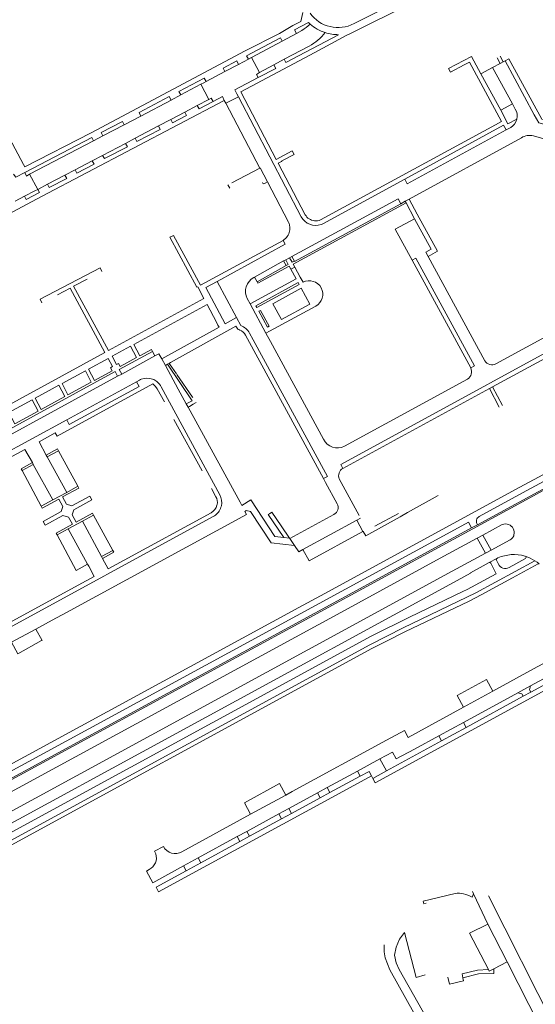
# Model space of a CAD drawing. Extents: x 145000 to 155000, y 457500 to 470000.
# Tile 238 of 256: x 148649 to 148843, y 463943 to 464314. Entities that reach past the tile are written whole.
import ezdxf

# ---------------------------------------------------------------- set-up
doc = ezdxf.new("R2010")
doc.units = 0
doc.header["$LTSCALE"] = 0.2
doc.header["$MEASUREMENT"] = 0
doc.layers.add('kant verharding', color=252, linetype='Continuous', lineweight=0)

msp = doc.modelspace()

# ---------------------------------------------------------------- linework, layer by layer
at = {"layer": 'kant verharding', "lineweight": 0}
for p, q in [((148752.08, 464309.68), (148757.3, 464312.45)), ((148757.3, 464312.45), (148757.93, 464311.88)), ((148747.37, 464305.45), (148752.77, 464308.37)), ((148748.81, 464297.41), (148768.62, 464307.88)), ((148752.77, 464308.37), (148752.08, 464309.68)), ((148752.77, 464308.37), (148754.88, 464309.5)), ((148746.75, 464306.65), (148734.05, 464299.98)), ((148735.91, 464299.27), (148747.37, 464305.45)), ((148747.37, 464305.45), (148746.75, 464306.65)), ((148748.17, 464298.66), (148757.6, 464303.62)), ((148730.34, 464298.01), (148725.24, 464295.32)), ((148725.9, 464293.99), (148731.01, 464296.68)), ((148731.01, 464296.68), (148730.34, 464298.01)), ((148731.01, 464296.68), (148734.71, 464298.66)), ((148734.05, 464299.98), (148734.71, 464298.66)), ((148734.71, 464298.66), (148735.91, 464299.27)), ((148735.91, 464299.27), (148738.9, 464293.61)), ((148744.24, 464296.52), (148748.17, 464298.66)), ((148748.17, 464298.66), (148748.81, 464297.41)), ((148822.16, 464293.14), (148818.61, 464299.66)), ((148826.56, 464295.56), (148829.37, 464297.07)), ((148828.24, 464299.12), (148829.37, 464297.07)), ((148829.37, 464297.07), (148830.56, 464297.71)), ((148829.43, 464299.75), (148830.56, 464297.71)), ((148830.56, 464297.71), (148831.22, 464298.06)), ((148831.22, 464298.06), (148832.67, 464298.84)), ((148831.22, 464298.06), (148842.24, 464277.77)), ((148718.82, 464290.25), (148725.9, 464293.99)), ((148725.24, 464295.32), (148725.9, 464293.99)), ((148737.73, 464292.97), (148738.9, 464293.61)), ((148737.73, 464292.97), (148738.39, 464291.73)), ((148738.39, 464291.73), (148744.99, 464295.2)), ((148738.9, 464293.61), (148744.24, 464296.52)), ((148744.99, 464295.2), (148744.24, 464296.52)), ((148822.16, 464293.14), (148826.56, 464295.56)), ((148829.59, 464279.47), (148822.16, 464293.14)), ((148826.56, 464295.56), (148834.02, 464281.89)), ((148718.12, 464291.54), (148708.6, 464286.5)), ((148709.29, 464285.21), (148716.9, 464289.22)), ((148716.9, 464289.22), (148717.92, 464289.77)), ((148716.9, 464289.22), (148719.85, 464283.52)), ((148717.92, 464289.77), (148718.82, 464290.25)), ((148718.82, 464290.25), (148718.12, 464291.54)), ((148708.6, 464286.5), (148709.29, 464285.21)), ((148730.39, 464285.67), (148730.96, 464284.55)), ((148731.89, 464286.44), (148745.17, 464261.02)), ((148637.52, 464282.74), (148650.22, 464259.03)), ((148725.68, 464283.16), (148656.95, 464247.02)), ((148693.61, 464278.59), (148704.98, 464284.61)), ((148705.67, 464283.3), (148694.29, 464277.27)), ((148704.98, 464284.61), (148705.67, 464283.3)), ((148705.67, 464283.3), (148709.29, 464285.21)), ((148719.85, 464283.52), (148715.53, 464281.26)), ((148716.19, 464280.02), (148721.45, 464282.77)), ((148720.79, 464284.01), (148719.85, 464283.52)), ((148721.45, 464282.77), (148720.79, 464284.01)), ((148726.25, 464282.09), (148725.68, 464283.16)), ((148730.96, 464284.55), (148726.25, 464282.09)), ((148726.25, 464282.09), (148739.01, 464257.74)), ((148730.96, 464284.55), (148754.61, 464239.44)), ((148834.02, 464281.89), (148829.59, 464279.47)), ((148834.02, 464281.89), (148835.08, 464279.92)), ((148694.29, 464277.27), (148693.61, 464278.59)), ((148705.57, 464275.99), (148710.85, 464278.78)), ((148710.85, 464278.78), (148715.53, 464281.26)), ((148711.5, 464277.52), (148710.85, 464278.78)), ((148716.19, 464280.02), (148715.53, 464281.26)), ((148687.35, 464275.28), (148679.41, 464271.08)), ((148688.02, 464273.98), (148687.35, 464275.28)), ((148694.29, 464277.27), (148688.02, 464273.98)), ((148700.94, 464273.57), (148705.57, 464275.99)), ((148705.57, 464275.99), (148706.23, 464274.75)), ((148706.23, 464274.75), (148711.5, 464277.52)), ((148829.95, 464275.29), (148827.59, 464274)), ((148679.41, 464271.08), (148680.06, 464269.82)), ((148680.06, 464269.82), (148688.02, 464273.98)), ((148692.18, 464268.93), (148700.94, 464273.57)), ((148701.58, 464272.29), (148692.83, 464267.67)), ((148700.94, 464273.57), (148701.58, 464272.29)), ((148827.59, 464274), (148761.85, 464238.22)), ((148793.53, 464253.56), (148830.71, 464273.81)), ((148830.71, 464273.81), (148831.65, 464272.07)), ((148831.65, 464272.07), (148833.35, 464272.99)), ((148650.63, 464256.07), (148675.89, 464269.24)), ((148652.48, 464255.4), (148676.53, 464267.97)), ((148675.89, 464269.24), (148676.53, 464267.97)), ((148676.53, 464267.97), (148680.06, 464269.82)), ((148679.94, 464262.51), (148688.56, 464267.01)), ((148688.56, 464267.01), (148692.18, 464268.93)), ((148688.56, 464267.01), (148689.22, 464265.78)), ((148692.83, 464267.67), (148692.18, 464268.93)), ((148837.42, 464269.16), (148795.12, 464246.05)), ((148689.22, 464265.78), (148680.58, 464261.28)), ((148669.59, 464257.1), (148676.05, 464260.48)), ((148676.05, 464260.48), (148679.94, 464262.51)), ((148676.72, 464259.24), (148676.05, 464260.48)), ((148680.58, 464261.28), (148679.94, 464262.51)), ((148745.91, 464259.56), (148747.12, 464260.19)), ((148756.12, 464240.2), (148745.91, 464259.56)), ((148650.63, 464256.07), (148651.33, 464254.72)), ((148665.74, 464255.09), (148669.59, 464257.1)), ((148669.59, 464257.1), (148670.21, 464255.87)), ((148670.21, 464255.87), (148676.72, 464259.24)), ((148739.01, 464257.74), (148728.45, 464252.23)), ((148651.33, 464254.72), (148652.48, 464255.4)), ((148652.48, 464255.4), (148655.57, 464249.74)), ((148659.19, 464251.67), (148665.74, 464255.09)), ((148659.83, 464250.44), (148666.41, 464253.87)), ((148666.41, 464253.87), (148665.74, 464255.09)), ((148740.05, 464252.32), (148740.34, 464251.76)), ((148741.03, 464252.11), (148741.88, 464252.52)), ((148741.88, 464252.52), (148749.83, 464237.38)), ((148762.76, 464236.78), (148793.53, 464253.56)), ((148650.53, 464247.12), (148654.43, 464249.15)), ((148656.22, 464248.53), (148651.18, 464245.9)), ((148654.43, 464249.15), (148655.57, 464249.74)), ((148655.57, 464249.74), (148659.19, 464251.67)), ((148655.57, 464249.74), (148656.22, 464248.53)), ((148659.19, 464251.67), (148659.83, 464250.44)), ((148727.8, 464250.16), (148727.04, 464251.49)), ((148740.34, 464251.76), (148741.03, 464252.11)), ((148656.95, 464247.02), (148565.95, 464199.18)), ((148650.53, 464247.12), (148647.05, 464245.28)), ((148651.18, 464245.9), (148650.53, 464247.12)), ((148791.99, 464244.35), (148793.68, 464245.26)), ((148793.68, 464245.26), (148795.12, 464246.05)), ((148793.68, 464245.26), (148794, 464244.67)), ((148798.21, 464240.4), (148795.12, 464246.05)), ((148794, 464244.67), (148797.25, 464238.68)), ((148789.9, 464234.72), (148797.25, 464238.68)), ((148796.25, 464223.08), (148789.9, 464234.72)), ((148716.71, 464213.67), (148747.78, 464230.55)), ((148747.78, 464230.55), (148748.55, 464229.11)), ((148748.55, 464229.11), (148722.94, 464215.13)), ((148737.07, 464216.75), (148747.99, 464222.86)), ((148747.99, 464222.86), (148748.76, 464223.27)), ((148747.99, 464222.86), (148748.97, 464221.1)), ((148748.76, 464223.27), (148750.21, 464224.05)), ((148750.21, 464224.05), (148751.09, 464224.52)), ((148751.09, 464224.52), (148752.03, 464222.77)), ((148796.25, 464223.08), (148818.32, 464182.61)), ((148802.32, 464224.52), (148823.66, 464185.33)), ((148748.97, 464221.1), (148738, 464215.01)), ((148750.72, 464219.68), (148752.16, 464220.47)), ((148754.18, 464216.79), (148752.16, 464220.47)), ((148722.94, 464215.13), (148730.23, 464201.6)), ((148737.07, 464216.75), (148736.81, 464216.61)), ((148738, 464215.01), (148737.07, 464216.75)), ((148755.27, 464214.79), (148754.18, 464216.79)), ((148718.02, 464208.65), (148715.66, 464213.09)), ((148753.85, 464214.03), (148737.87, 464205.34)), ((148753.44, 464214.69), (148753.85, 464214.03)), ((148682.12, 464189.15), (148718.02, 464208.65)), ((148734.29, 464208.65), (148735.34, 464206.71)), ((148827.8, 464184.19), (148873.77, 464209.29)), ((148691.62, 464191.4), (148719.24, 464206.41)), ((148735.34, 464206.71), (148741.3, 464195.72)), ((148742.66, 464196.45), (148760.07, 464205.86)), ((148826.49, 464175.47), (148881.47, 464205.42)), ((148725.98, 464199.25), (148730.23, 464201.6)), ((148730.23, 464201.6), (148731.9, 464198.5)), ((148738.66, 464203.89), (148741.91, 464197.92)), ((148723.69, 464197.97), (148702.16, 464186.02)), ((148705.47, 464184.64), (148730.06, 464198.28)), ((148762.98, 464141.02), (148733.66, 464194.99)), ((148735.15, 464195.71), (148736.54, 464193.15)), ((148736.54, 464193.15), (148763.67, 464143.16)), ((148741.3, 464195.72), (148742.66, 464196.45)), ((148743.02, 464192.54), (148741.3, 464195.72)), ((148683.45, 464186.98), (148690.4, 464190.74)), ((148762.93, 464155.79), (148743.02, 464192.54)), ((148680.76, 464188.41), (148635.2, 464163.6)), ((148674.67, 464182.2), (148681.99, 464186.19)), ((148699.6, 464187.11), (148687.1, 464180.3)), ((148698.66, 464188.85), (148699.6, 464187.11)), ((148702.16, 464186.02), (148703.52, 464183.56)), ((148704.3, 464183.99), (148703.52, 464183.56)), ((148704.93, 464184.34), (148704.3, 464183.99)), ((148704.93, 464184.34), (148705.47, 464184.64)), ((148705.93, 464182.91), (148704.93, 464184.34)), ((148705.93, 464182.91), (148707.7, 464180.36)), ((148818.32, 464182.61), (148819.8, 464183.41)), ((148685.57, 464179.48), (148640.13, 464154.76)), ((148664.68, 464176.75), (148673.47, 464181.55)), ((148687.1, 464180.3), (148685.57, 464179.48)), ((148707.83, 464180.15), (148713.71, 464171.66)), ((148817.16, 464178.42), (148770.86, 464153.18)), ((148654.61, 464171.27), (148663.49, 464176.08)), ((148698.78, 464176.58), (148662.79, 464156.99)), ((148666.42, 464163.11), (148692.68, 464177.43)), ((148692.68, 464177.43), (148693.81, 464178.05)), ((148701.94, 464175.47), (148724.01, 464134.95)), ((148770.29, 464144.87), (148825.43, 464174.9)), ((148825.43, 464174.9), (148826.49, 464175.47)), ((148828.99, 464167.85), (148825.43, 464174.9)), ((148826.49, 464175.47), (148830.28, 464168.52)), ((148713.71, 464171.66), (148713.83, 464171.5)), ((148644.65, 464165.84), (148653.41, 464170.6)), ((148712.08, 464167.82), (148711.39, 464169.09)), ((148712.08, 464167.82), (148712.62, 464168.15)), ((148731.62, 464132.19), (148712.08, 464167.82)), ((148712.62, 464168.15), (148714, 464168.99)), ((148714, 464168.99), (148715.04, 464169.63)), ((148666.42, 464163.11), (148638.78, 464148.04)), ((148706.71, 464163.28), (148717.29, 464143.91)), ((148879.27, 464160.89), (148836.78, 464137.76)), ((148656.08, 464154.89), (148658.73, 464149.86)), ((148653.5, 464147.01), (148650.63, 464151.91)), ((148659.11, 464149.16), (148658.73, 464149.86)), ((148663.34, 464151.48), (148659.11, 464149.16)), ((148666.41, 464135.83), (148659.11, 464149.16)), ((148670.64, 464138.11), (148663.34, 464151.48)), ((148869.41, 464149.51), (148839.18, 464133.08)), ((148649.61, 464144.01), (148653.86, 464146.31)), ((148653.86, 464146.31), (148653.5, 464147.01)), ((148661.16, 464132.98), (148653.86, 464146.31)), ((148769.48, 464146.33), (148770.29, 464144.87)), ((148656.87, 464130.64), (148649.61, 464144.01)), ((148764.42, 464141.79), (148762.98, 464141.02)), ((148763.67, 464143.16), (148764.42, 464141.79)), ((148820.91, 464123.68), (148855.73, 464142.57)), ((148852.69, 464143.78), (148837.84, 464135.69)), ((148670.64, 464138.11), (148666.41, 464135.83)), ((148763.77, 464139.58), (148762.98, 464141.02)), ((148768.16, 464131.51), (148763.77, 464139.58)), ((148776.39, 464127.11), (148768.91, 464140.91)), ((148666.41, 464135.83), (148661.16, 464132.98)), ((148668.33, 464130.78), (148675.13, 464134.4)), ((148675.13, 464134.4), (148675.85, 464133.08)), ((148720.81, 464137.35), (148722.52, 464134.21)), ((148806.04, 464134.7), (148794.6, 464128.21)), ((148837.84, 464135.69), (148821.56, 464126.82)), ((148661.16, 464132.98), (148656.87, 464130.64)), ((148675.85, 464133.08), (148669.08, 464129.3)), ((148722.97, 464131.24), (148722.91, 464131.03)), ((148732.3, 464130.95), (148731.62, 464132.19)), ((148735.67, 464133.06), (148732.3, 464130.95)), ((148721.54, 464126.72), (148634.24, 464079.16)), ((148664.34, 464128.61), (148657.6, 464124.85)), ((148658.53, 464123.61), (148665.01, 464127.14)), ((148734.04, 464127.53), (148666.35, 464090.73)), ((148676.54, 464127.32), (148672.3, 464125.02)), ((148683.79, 464113.99), (148676.54, 464127.32)), ((148720.74, 464128.2), (148687.97, 464110.37)), ((148733.74, 464128.87), (148733.42, 464128.67)), ((148733.42, 464128.67), (148734.04, 464127.53)), ((148742.61, 464127.74), (148743.5, 464128.36)), ((148747.05, 464123.2), (148743.5, 464128.36)), ((148750.32, 464118.46), (148766.91, 464127.53)), ((148782.22, 464123.09), (148791.11, 464127.94)), ((148672.3, 464125.02), (148667.02, 464122.14)), ((148679.55, 464111.7), (148672.3, 464125.02)), ((148750.19, 464118.65), (148747.05, 464123.2)), ((148775.51, 464125.42), (148755.23, 464114.42)), ((148775.51, 464125.42), (148776.92, 464126.14)), ((148777.81, 464121.15), (148775.51, 464125.42)), ((148818.64, 464122.45), (148820.91, 464123.68)), ((148822.9, 464119.78), (148830.21, 464123.75)), ((148667.02, 464122.14), (148662.77, 464119.83)), ((148674.3, 464108.81), (148667.02, 464122.14)), ((148750.19, 464118.65), (148748.12, 464118.88)), ((148757.58, 464110.14), (148777.81, 464121.15)), ((148818.64, 464122.45), (148806.47, 464115.83)), ((148820.79, 464118.63), (148822.9, 464119.78)), ((148822.9, 464119.78), (148825.99, 464114.1)), ((148805.37, 464118.02), (148535.96, 463971.54)), ((148806.47, 464115.83), (148542.49, 463972.31)), ((148750.19, 464118.65), (148750.32, 464118.46)), ((148750.32, 464118.46), (148752.11, 464115.86)), ((148820.79, 464118.63), (148808.27, 464111.82)), ((148823.89, 464112.96), (148820.79, 464118.63)), ((148833.12, 464117.98), (148825.99, 464114.1)), ((148683.79, 464113.99), (148679.55, 464111.7)), ((148679.55, 464111.7), (148679.92, 464111.03)), ((148755.23, 464114.42), (148757.58, 464110.14)), ((148808.27, 464111.82), (148768.05, 464089.96)), ((148823.89, 464112.96), (148811.38, 464106.16)), ((148825.99, 464114.1), (148823.89, 464112.96)), ((148838.84, 464111.87), (148838.69, 464111.92)), ((148682.05, 464107.15), (148679.92, 464111.03)), ((148687.97, 464110.37), (148682.05, 464107.15)), ((148825.26, 464109.44), (148828.12, 464111.01)), ((148828.74, 464108.91), (148827.96, 464110.34)), ((148828.17, 464111.04), (148828.12, 464111.01)), ((148838.89, 464110.97), (148832.72, 464107.65)), ((148670.67, 464100.94), (148676.77, 464104.27)), ((148811.38, 464106.16), (148771.12, 464084.26)), ((148670.67, 464100.94), (148634.47, 464081.17)), ((148753.67, 464092.53), (148613.14, 464016.15)), ((148666.35, 464090.73), (148661.01, 464087.82)), ((148654.87, 464084.48), (148661.01, 464087.82)), ((148771.12, 464084.26), (148541.65, 463959.49)), ((148645.68, 464079.47), (148654.87, 464084.48)), ((148654.87, 464084.48), (148657.17, 464080.21)), ((148656.98, 464080.11), (148657.17, 464080.21)), ((148858.11, 464078.31), (148841.93, 464069.47)), ((148826.69, 464061.06), (148841.93, 464069.47)), ((148840.83, 464063.14), (148852.36, 464069.43)), ((148854.36, 464068.11), (148840.9, 464060.8)), ((148815.59, 464049.38), (148836.05, 464060.55)), ((148815.62, 464055.04), (148826.69, 464061.06)), ((148836.05, 464060.55), (148840.83, 464063.14)), ((148840.9, 464060.8), (148838.04, 464059.23)), ((148816.62, 464047.51), (148838.04, 464059.23)), ((148794.82, 464043.69), (148815.62, 464055.04)), ((148806.36, 464044.34), (148815.59, 464049.38)), ((148815.59, 464049.38), (148816.62, 464047.51)), ((148816.62, 464047.51), (148807.39, 464042.49)), ((148751.22, 464023.36), (148786.68, 464042.66)), ((148786.64, 464031.19), (148807.39, 464042.49)), ((148797.16, 464039.34), (148806.36, 464044.34)), ((148807.39, 464042.49), (148806.36, 464044.34)), ((148784.16, 464035.66), (148788.9, 464038.24)), ((148775.71, 464031.06), (148784.16, 464035.66)), ((148784.16, 464035.66), (148786.64, 464031.19)), ((148764.4, 464024.87), (148775.71, 464031.06)), ((148776.79, 464029.15), (148775.71, 464031.06)), ((148786.64, 464031.19), (148781.57, 464028.31)), ((148765.41, 464023.03), (148776.79, 464029.15)), ((148781.57, 464028.31), (148781.07, 464029.23)), ((148748.79, 464022.03), (148751.22, 464023.36)), ((148749.9, 464016.97), (148760.75, 464022.89)), ((148760.75, 464022.89), (148764.4, 464024.87)), ((148761.74, 464021.02), (148760.75, 464022.89)), ((148765.41, 464023.03), (148761.74, 464021.02)), ((148764.4, 464024.87), (148765.41, 464023.03)), ((148748.79, 464022.03), (148735.53, 464014.84)), ((148750.9, 464015.13), (148761.74, 464021.02)), ((148746.24, 464014.99), (148749.9, 464016.97)), ((148749.9, 464016.97), (148750.9, 464015.13)), ((148735.53, 464014.84), (148709.7, 464000.75)), ((148734.13, 464008.41), (148746.24, 464014.99)), ((148735.14, 464006.56), (148747.22, 464013.12)), ((148747.22, 464013.12), (148746.24, 464014.99)), ((148750.9, 464015.13), (148747.22, 464013.12)), ((148730.56, 464006.46), (148734.13, 464008.41)), ((148734.13, 464008.41), (148735.14, 464006.56)), ((148730.56, 464006.46), (148715.9, 463998.48)), ((148731.57, 464004.62), (148716.89, 463996.61)), ((148731.57, 464004.62), (148730.56, 464006.46)), ((148735.14, 464006.56), (148731.57, 464004.62)), ((148710.37, 463995.46), (148715.9, 463998.48)), ((148715.9, 463998.48), (148716.89, 463996.61)), ((148698.76, 463989.12), (148710.37, 463995.46)), ((148711.36, 463993.6), (148700.01, 463987.39)), ((148711.36, 463993.6), (148710.37, 463995.46)), ((148711.36, 463993.6), (148716.89, 463996.61)), ((148700.01, 463987.39), (148700.96, 463985.69)), ((148819.4, 463984.92), (148819, 463985.77)), ((148824.73, 463973.57), (148819.4, 463984.92)), ((148849.73, 463935.36), (148825.05, 463984.16)), ((148824.73, 463973.57), (148832.01, 463959.36)), ((148832.01, 463959.36), (148827.03, 463956.78)), ((148832.01, 463959.36), (148846.48, 463930.98)), ((148815.4, 463953.4), (148815.06, 463954.84))]:
    msp.add_line(p, q, dxfattribs=at)
at = {"layer": 'kant verharding', "lineweight": 0, "flags": 128}
for points in [[(148872.55, 464360.8), (148853.77, 464351.43), (148839.54, 464344.63), (148774.46, 464312.04)], [(148844.39, 464343.87), (148842.44, 464342.9), (148773.11, 464308.32)], [(148751.5, 464311.31), (148754.39, 464312.8), (148755.22, 464316.21)], [(148675.65, 464270.99), (148733.55, 464301.77), (148746.43, 464308.37), (148751.5, 464311.31)], [(148773.11, 464308.32), (148771.73, 464307.63), (148759.74, 464301.12), (148731.89, 464286.44)], [(148818.61, 464299.66), (148809.99, 464295.15), (148810.72, 464293.83), (148815.86, 464296.54)], [(148815.86, 464296.54), (148817.81, 464297.57), (148829.95, 464275.29)], [(148832.67, 464298.84), (148845.02, 464276.14), (148847.87, 464275.32)], [(148730.39, 464285.67), (148729.64, 464287.12), (148738.39, 464291.73)], [(148721.45, 464282.77), (148724.94, 464284.63), (148725.68, 464283.16)], [(148829.59, 464279.47), (148832.33, 464274.35), (148835.65, 464276.1)], [(148842.24, 464277.77), (148843.88, 464274.74), (148852.32, 464272.3)], [(148650.22, 464259.03), (148650.7, 464258.14), (148675.65, 464270.99)], [(148793.53, 464253.56), (148794.49, 464251.82), (148831.65, 464272.07)], [(148848.11, 464267.78), (148847.44, 464268.16), (148846.7, 464268.44), (148841.89, 464269.85)], [(148745.17, 464261.02), (148751.17, 464264.18), (148751.9, 464262.84)], [(148747.12, 464260.19), (148747.3, 464260.31), (148747.25, 464260.41), (148751.9, 464262.84)], [(148646.45, 464255.47), (148647.23, 464254.3), (148650.63, 464256.07)], [(148739.01, 464257.74), (148739.11, 464257.79), (148741.88, 464252.52)], [(148751.09, 464224.52), (148790.99, 464246.2), (148791.99, 464244.35)], [(148752.16, 464220.47), (148751.56, 464221.6), (148794, 464244.67)], [(148752.03, 464222.77), (148752.08, 464222.66), (148791.99, 464244.35)], [(148802.32, 464224.52), (148801.48, 464226.07), (148803.51, 464227.2), (148797.25, 464238.68)], [(148802.32, 464224.52), (148805.81, 464226.47), (148798.21, 464240.4)], [(148715.66, 464213.09), (148715.38, 464212.94), (148705.24, 464231.72), (148706.61, 464232.44), (148716.71, 464213.67)], [(148748.76, 464223.27), (148749.69, 464221.5), (148748.97, 464221.1)], [(148750.21, 464224.05), (148751.17, 464222.33), (148752.03, 464222.77)], [(148819.8, 464183.41), (148797.74, 464223.87), (148796.25, 464223.08)], [(148679.65, 464218.92), (148678.95, 464220.28), (148656.38, 464208.43), (148657.05, 464207.11)], [(148735.34, 464206.71), (148752.69, 464216.14), (148750.72, 464219.68)], [(148738, 464215.01), (148738.32, 464214.42), (148750.09, 464220.81), (148750.72, 464219.68)], [(148674.15, 464216.02), (148669.02, 464213.34), (148682.12, 464189.15)], [(148722.94, 464215.13), (148718.7, 464212.83), (148725.98, 464199.25)], [(148662.9, 464210.12), (148667.66, 464212.65), (148680.76, 464188.41)], [(148737.87, 464205.34), (148737.5, 464206), (148753.44, 464214.69)], [(148754.61, 464212.57), (148757.88, 464206.57), (148747.2, 464200.78), (148743.93, 464206.76), (148754.61, 464212.57)], [(148719.24, 464206.41), (148722.78, 464199.76), (148723.29, 464198.71), (148723.69, 464197.97)], [(148741.91, 464197.92), (148742.56, 464198.27), (148739.3, 464204.23), (148738.66, 464203.89)], [(148881.47, 464205.42), (148880.65, 464206.9), (148769.48, 464146.33)], [(148730.06, 464198.28), (148730.76, 464197.15), (148731.16, 464197.03), (148731.54, 464196.87)], [(148690.4, 464190.74), (148692.67, 464186.5), (148686.54, 464183.18), (148685.88, 464184.32), (148685.11, 464183.9), (148683.45, 464186.98)], [(148698.66, 464188.85), (148698.3, 464189.53), (148693.89, 464187.17), (148691.62, 464191.4)], [(148681.99, 464186.19), (148683.64, 464183.11), (148682.86, 464182.66), (148683.48, 464181.51), (148676.86, 464177.93), (148674.67, 464182.2)], [(148698.66, 464188.85), (148686.1, 464182.07), (148687.1, 464180.3)], [(148699.6, 464187.11), (148701.1, 464187.95), (148702.16, 464186.02)], [(148711.39, 464169.09), (148708.32, 464174.68), (148703.52, 464183.56)], [(148711.39, 464169.09), (148713.57, 464170.24), (148704.3, 464183.99)], [(148685.57, 464179.48), (148684.58, 464181.24), (148639.17, 464156.5), (148640.13, 464154.76)], [(148673.47, 464181.55), (148675.65, 464177.27), (148666.87, 464172.49), (148664.68, 464176.75)], [(148663.49, 464176.08), (148665.69, 464171.85), (148656.83, 464167.02), (148654.61, 464171.27)], [(148692.68, 464177.43), (148693.64, 464175.68), (148667.38, 464161.38), (148666.42, 464163.11)], [(148703.16, 464169.84), (148700.49, 464174.75), (148699.79, 464175.64), (148699.3, 464176.13), (148698.78, 464176.58)], [(148653.41, 464170.6), (148655.63, 464166.4), (148646.88, 464161.62), (148644.65, 464165.84)], [(148662.79, 464156.99), (148662.12, 464158.19), (148656.08, 464154.89)], [(148650.63, 464151.91), (148644.67, 464148.67), (148645.3, 464147.47)], [(148663.34, 464151.48), (148662.97, 464152.16), (148658.73, 464149.86)], [(148653.5, 464147.01), (148649.24, 464144.68), (148649.61, 464144.01)], [(148670.64, 464138.11), (148671.02, 464137.46), (148664.87, 464134.1)], [(148836.78, 464137.76), (148761.85, 464096.98), (148753.67, 464092.53)], [(148664.87, 464134.1), (148666.36, 464131.36), (148668.33, 464130.78)], [(148839.18, 464133.08), (148594.33, 464000), (148542.63, 463971.91), (148538.75, 463969.84), (148534.83, 463967.84)], [(148656.87, 464130.64), (148657.25, 464129.94), (148663.41, 464133.31)], [(148663.41, 464133.31), (148664.92, 464130.57), (148664.34, 464128.61)], [(148748.12, 464118.88), (148744.73, 464119.24), (148735.67, 464133.06)], [(148665.01, 464127.14), (148667.08, 464126.58), (148668.54, 464123.86), (148662.41, 464120.53), (148662.77, 464119.83)], [(148669.08, 464129.3), (148668.53, 464127.36), (148669.99, 464124.64), (148676.16, 464128.02), (148676.54, 464127.32)], [(148752.11, 464115.86), (148743.24, 464116.82), (148735.52, 464128.59), (148733.92, 464128.98), (148733.74, 464128.87)], [(148748.12, 464118.88), (148742.21, 464127.46), (148742.61, 464127.74)], [(148794.6, 464128.21), (148791.78, 464126.6), (148778.85, 464119.54)], [(148657.6, 464124.85), (148658.33, 464123.5), (148658.53, 464123.61)], [(148818.64, 464122.45), (148817.45, 464124.59), (148805.37, 464118.02)], [(148662.77, 464119.83), (148670.03, 464106.51), (148674.3, 464108.81)], [(148778.85, 464119.54), (148777.91, 464121.19), (148777.81, 464121.15)], [(148752.11, 464115.86), (148753.72, 464113.52), (148755.23, 464114.42)], [(148679.92, 464111.03), (148684.17, 464113.32), (148683.79, 464113.99)], [(148842.49, 464110.11), (148820.28, 464098.13), (148792.88, 464084.91), (148780.37, 464078.58), (148532.07, 463943.28)], [(148676.77, 464104.27), (148674.69, 464108.12), (148674.3, 464108.81)], [(148825.26, 464109.44), (148818.22, 464105.56), (148818.29, 464105.41), (148813.27, 464102.68)], [(148825.86, 464109.2), (148827.94, 464105.25), (148816.95, 464099.38), (148815.38, 464098.62)], [(148844.04, 464109), (148843.84, 464109.01), (148843.66, 464108.95), (148834, 464103.69)], [(148842.49, 464110.11), (148843.28, 464109.57), (148844.04, 464109)], [(148813.27, 464102.68), (148624.33, 464000), (148543.54, 463956.06), (148540.3, 463954.39), (148537, 463952.85), (148533.65, 463951.41), (148530.27, 463950.06)], [(148834, 464103.69), (148822.29, 464097.31), (148817.73, 464094.97), (148793.59, 464083.38), (148786.35, 464079.78), (148781.17, 464077.09), (148624.77, 463991.9)], [(148815.38, 464098.62), (148795.37, 464088.99), (148780.89, 464081.81), (148630.61, 464000), (148530.87, 463945.58)], [(148768.05, 464089.96), (148602.55, 464000), (148516.16, 463953.02), (148515.05, 463952.49), (148513.9, 463952.06), (148512.68, 463951.68), (148511.44, 463951.38), (148507.51, 463950.53), (148503.57, 463949.74), (148499.61, 463949.05), (148495.63, 463948.51), (148491.92, 463948.13), (148488.21, 463947.86), (148484.49, 463947.69), (148484.44, 463947.69)], [(148645.68, 464079.47), (148647.99, 464075.18), (148656.98, 464080.11)], [(148864.51, 464071.4), (148782.45, 464026.72), (148781.57, 464028.31)], [(148826.69, 464061.06), (148824.3, 464065.48), (148813.2, 464059.47), (148815.62, 464055.04)], [(148838.04, 464059.23), (148837.56, 464060.1), (148836.05, 464060.55)], [(148840.9, 464060.8), (148840.43, 464061.66), (148840.83, 464063.14)], [(148786.68, 464042.66), (148793.39, 464046.31), (148794.82, 464043.69)], [(148788.9, 464038.24), (148790.32, 464035.62), (148797.16, 464039.34)], [(148776.79, 464029.15), (148780.11, 464030.94), (148781.07, 464029.23)], [(148781.07, 464029.23), (148766.09, 464021.18), (148700.96, 463985.69)], [(148735.53, 464014.84), (148733.26, 464019.18), (148746.49, 464026.38), (148748.79, 464022.03)], [(148702.82, 464002.76), (148699.46, 464000.94), (148699.7, 464000.48), (148699.89, 464000)], [(148697.43, 463994.06), (148696.37, 463993.49), (148698.76, 463989.12)], [(148819.4, 463984.92), (148818.86, 463983.7), (148818.08, 463984.11), (148817.28, 463984.46), (148816.44, 463984.74), (148815.59, 463984.96), (148814.82, 463985.09), (148814.05, 463985.16), (148813.27, 463985.16), (148812.49, 463985.1), (148800.44, 463982.23), (148800.68, 463981.17), (148801.6, 463981.45)], [(148825.01, 463956.46), (148817.89, 463970.18), (148824.73, 463973.57)], [(148801.17, 463954.48), (148797.83, 463953.54), (148793.48, 463970.35), (148791.61, 463967.9), (148790.28, 463964.9), (148789.63, 463961.91), (148790.32, 463958.94), (148791.41, 463956.5), (148815.79, 463913.46)], [(148785.8, 463965.8), (148785.8, 463963.12), (148786.1, 463960.92), (148787.93, 463956.38), (148811.94, 463913.27), (148812.43, 463911.86)], [(148815.06, 463954.84), (148820.91, 463956.28), (148825.01, 463956.46)], [(148815.4, 463953.4), (148821.25, 463954.82), (148827.04, 463954.95), (148827.03, 463956.78)], [(148827.03, 463956.78), (148825.31, 463955.88), (148825.01, 463956.46)], [(148815.4, 463953.4), (148815.67, 463952.26), (148810.38, 463951.03), (148809.74, 463953.61)]]:
    msp.add_lwpolyline(points, dxfattribs=at)
at = {"layer": 'kant verharding', "lineweight": 0, "extrusion": (0, 0, -1)}
for centre, radius, start, end in [((-148768.43, 464323.47), 12.92, 242.1935, 324.5429), ((-148768.57, 464324.06), 16.18, 287.9809, 311.1279), ((-148768.59, 464324.07), 16.19, 269.8666, 288.0297), ((-148830.43, 464277.27), 5.36, 150.3314, 192.6115), ((-148744.93, 464235.12), 5.4, 155.1932, 168.7342), ((-148760.09, 464242.43), 4.56, 276.645, 330.6969), ((-148760.09, 464242.44), 4.57, 247.3739, 276.6258), ((-148744.94, 464235.13), 5.39, 192.1201, 238.1714), ((-148744.93, 464235.12), 5.4, 168.7792, 192.0625), ((-148729.86, 464192.83), 6.03, 109.7554, 151.4761), ((-148815.47, 464181.14), 3.2, 152.8064, 238.2658), ((-148696.66, 464172.72), 6.05, 61.8732, 68.4141), ((-148696.62, 464172.81), 5.95, 68.489, 110.3238), ((-148696.61, 464172.79), 5.97, 110.3197, 128.4918), ((-148696.61, 464172.79), 5.97, 128.5766, 153.3421), ((-148768.22, 464158.52), 5.96, 243.7492, 332.7083), ((-148771.77, 464142.13), 3.11, 336.9688, 61.4342), ((-148718.78, 464132.13), 4.28, 150.9647, 191.9813), ((-148718.58, 464132.08), 6.14, 152.2056, 192.7634), ((-148718.46, 464132.19), 4.6, 194.6036, 240.2417), ((-148718.6, 464132.09), 6.12, 192.8646, 232.1695), ((-148718.61, 464132.07), 6.1, 232.1277, 241.2764), ((-148831.44, 464120.76), 3.23, 67.6619, 153.3283), ((-148831.75, 464120.55), 2.92, 193.9444, 222.37), ((-148831.31, 464120.7), 3.38, 153.3914, 194.5148), ((-148831.75, 464120.56), 2.92, 222.4737, 242.0298), ((-148838.64, 464111.41), 0.506, 113.9648, 239.9362), ((-148832.95, 464095.06), 17.81, 109.3055, 122.3562), ((-148828.38, 464110.6), 0.49, 329.0577, 57.2212), ((-148831.3, 464110.07), 2.81, 239.5068, 335.822), ((-148707.19, 464004.93), 4.88, 239.0659, 333.6022), ((-148695.19, 463998.46), 4.94, 161.9017, 243.0543)]:
    msp.add_arc(centre, radius, start, end, dxfattribs=at)
at = {"layer": 'kant verharding', "lineweight": 0}
for centre, radius, start, end in [((148746.94, 464322.82), 15.51, 300.8103, 315.1192), ((148749.1, 464319.73), 18.22, 297.8081, 322.6113), ((148831.11, 464277.07), 4.65, 298.8124, 348.0162), ((148840.51, 464263.93), 6.08, 76.9426, 120.6114), ((148760.1, 464242.42), 6.24, 208.5361, 288.7711), ((148760.08, 464242.46), 6.28, 288.8032, 295.2514), ((148739.55, 464211.36), 5.92, 117.6197, 207.2644), ((148757.64, 464210.31), 5.07, 298.7249, 117.8215), ((148729.58, 464192.53), 4.76, 31.1112, 65.6789), ((148826.29, 464186.79), 3, 209.0596, 300.2523), ((148765.59, 464130.14), 2.92, 296.8231, 28.0872), ((148822.61, 464124.97), 2.13, 119.5592, 217.0005), ((148834.62, 464097.26), 15.21, 74.4888, 113.4936), ((148825.4, 464108.92), 0.534, 31.1294, 104.8692), ((148834.88, 464096.66), 15.87, 113.5002, 115.0293)]:
    msp.add_arc(centre, radius, start, end, dxfattribs=at)

doc.saveas('drawing.dxf')
